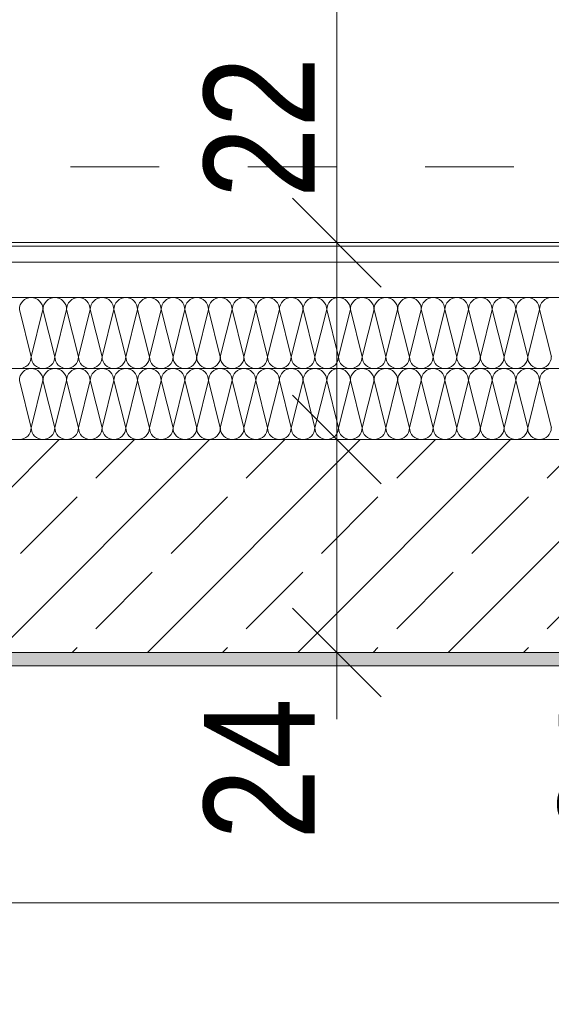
# Model space of a CAD drawing. Header units: metres. Extents: x -79 to 740, y -195 to 69.
# Tile 133 of 256: x 2.587 to 3.187, y 13.365 to 14.475. Entities that reach past the tile are written whole.
import ezdxf

# ---------------------------------------------------------------- set-up
doc = ezdxf.new("R2010")
doc.units = ezdxf.units.M
doc.header["$MEASUREMENT"] = 0
doc.linetypes.add('Untersicht', pattern=[0.1, 0.075, -0.025])
for name, color, linetype in [('00 Überdachte Pausenhalle', 7, 'Continuous'), ('95 Ausführungsplanung Bemaßung', 7, 'Continuous'), ('Neubau_10 Wand außen', 7, 'Continuous'), ('Neubau_95 Ausführungsplanung Bemaßung', 7, 'Continuous')]:
    doc.layers.add(name, color=color, linetype=linetype)
doc.styles.add('ERSTELLTER_STIL_2', font='ARIALN.TTF')
doc.dimstyles.new('ERSTELLTER_STIL__11', dxfattribs={"dimtxt": 0.125, "dimasz": 0.095143, "dimexe": 0.18, "dimexo": 0.0625, "dimgap": 0, "dimtad": 1, "dimtih": 1, "dimtoh": 1, "dimzin": 0, "dimdsep": 46, "dimtxsty": 'ERSTELLTER_STIL_2', "dimblk": 'ARROWHEAD_6', "dimblk1": 'ARROWHEAD_6', "dimblk2": 'ARROWHEAD_6', "dimcen": 0.09, "dimse1": 1, "dimse2": 1, "dimclrd": 7, "dimclre": 7, "dimclrt": 7, "dimazin": 0, "dimtfac": 1, "dimtdec": 4, "dimtmove": 2, "dimatfit": 3, "dimfxl": 1, "dimtolj": 1, "dimtzin": 0, "dimarcsym": 0})
doc.dimstyles.new('ERSTELLTER_STIL__4', dxfattribs={"dimtxt": 0.125, "dimasz": 0.095143, "dimexe": 0.18, "dimexo": 0.0625, "dimgap": 0, "dimtad": 1, "dimzin": 0, "dimdsep": 46, "dimtxsty": 'ERSTELLTER_STIL_2', "dimblk": 'ARROWHEAD_6', "dimblk1": 'ARROWHEAD_6', "dimblk2": 'ARROWHEAD_6', "dimcen": 0.09, "dimse1": 1, "dimse2": 1, "dimclrd": 7, "dimclre": 7, "dimclrt": 7, "dimazin": 0, "dimtfac": 1, "dimtdec": 4, "dimtmove": 0, "dimatfit": 3, "dimfxl": 1, "dimtolj": 1, "dimtzin": 0, "dimarcsym": 0})
doc.dimstyles.new('ERSTELLTER_STIL__5', dxfattribs={"dimtxt": 0.125, "dimasz": 0.095143, "dimexe": 0.18, "dimexo": 0.0625, "dimgap": 0, "dimtad": 1, "dimtih": 1, "dimtoh": 1, "dimzin": 0, "dimdsep": 46, "dimtxsty": 'ERSTELLTER_STIL_2', "dimblk": 'ARROWHEAD_6', "dimblk1": 'ARROWHEAD_6', "dimblk2": 'ARROWHEAD_6', "dimcen": 0.09, "dimse1": 1, "dimse2": 1, "dimclrd": 7, "dimclre": 7, "dimclrt": 7, "dimazin": 0, "dimtfac": 1, "dimtdec": 4, "dimtmove": 0, "dimatfit": 3, "dimfxl": 1, "dimtolj": 1, "dimtzin": 0, "dimarcsym": 0})
doc.dimstyles.new('ERSTELLTER_STIL__6', dxfattribs={"dimtxt": 0.125, "dimasz": 0.095143, "dimexe": 0.18, "dimexo": 0.0625, "dimgap": 0, "dimtad": 1, "dimzin": 0, "dimdsep": 46, "dimtxsty": 'ERSTELLTER_STIL_2', "dimblk": 'ARROWHEAD_6', "dimblk1": 'ARROWHEAD_6', "dimblk2": 'ARROWHEAD_6', "dimcen": 0.09, "dimse1": 1, "dimse2": 1, "dimclrd": 7, "dimclre": 7, "dimclrt": 7, "dimazin": 0, "dimtfac": 1, "dimtdec": 4, "dimtmove": 2, "dimatfit": 3, "dimfxl": 1, "dimtolj": 1, "dimtzin": 0, "dimarcsym": 0})
doc.dimstyles.new('ERSTELLTER_STIL__8', dxfattribs={"dimtxt": 0.125, "dimasz": 0.091787, "dimexe": 0.18, "dimexo": 0.04, "dimgap": 0, "dimtad": 1, "dimtih": 1, "dimtoh": 1, "dimzin": 0, "dimdsep": 46, "dimtxsty": 'ERSTELLTER_STIL_2', "dimblk": 'ARROWHEAD_5', "dimblk1": 'ARROWHEAD_5', "dimblk2": 'ARROWHEAD_5', "dimcen": 0.09, "dimclrd": 7, "dimclre": 7, "dimclrt": 7, "dimazin": 0, "dimtfac": 1, "dimtdec": 4, "dimtmove": 2, "dimatfit": 3, "dimfxl": 1, "dimtolj": 1, "dimtzin": 0, "dimarcsym": 0})
doc.dimstyles.new('ERSTELLTER_STIL__9', dxfattribs={"dimtxt": 0.175, "dimasz": 0.095143, "dimexe": 0.18, "dimexo": 0.0625, "dimgap": 0, "dimtad": 1, "dimzin": 0, "dimdsep": 46, "dimtxsty": 'ERSTELLTER_STIL_2', "dimblk": 'ARROWHEAD_6', "dimblk1": 'ARROWHEAD_6', "dimblk2": 'ARROWHEAD_6', "dimcen": 0.09, "dimse1": 1, "dimse2": 1, "dimclrd": 7, "dimclre": 7, "dimclrt": 7, "dimazin": 0, "dimtfac": 1, "dimtdec": 4, "dimtmove": 0, "dimatfit": 3, "dimfxl": 1, "dimtolj": 1, "dimtzin": 0, "dimarcsym": 0})

# ---------------------------------------------------------------- blocks, each defined once
blk = doc.blocks.new('*X111')
at = {"layer": 'Neubau_10 Wand außen', "color": 8, "linetype": 'Continuous', "lineweight": 9}
for p, q in [((2.5867, 14.1486), (2.6, 14.0952)), ((2.6133, 14.1486), (2.6, 14.0952)), ((2.6133, 14.1486), (2.6267, 14.0952)), ((2.64, 14.1486), (2.6267, 14.0952)), ((2.64, 14.1486), (2.6533, 14.0952)), ((2.6667, 14.1486), (2.6533, 14.0952)), ((2.6667, 14.1486), (2.68, 14.0952)), ((2.6933, 14.1486), (2.68, 14.0952)), ((2.6933, 14.1486), (2.7067, 14.0952)), ((2.72, 14.1486), (2.7067, 14.0952)), ((2.72, 14.1486), (2.7333, 14.0952)), ((2.7467, 14.1486), (2.7333, 14.0952)), ((2.7467, 14.1486), (2.76, 14.0952)), ((2.7733, 14.1486), (2.76, 14.0952)), ((2.7733, 14.1486), (2.7867, 14.0952)), ((2.8, 14.1486), (2.7867, 14.0952)), ((2.8, 14.1486), (2.8133, 14.0952)), ((2.8267, 14.1486), (2.8133, 14.0952)), ((2.8267, 14.1486), (2.84, 14.0952)), ((2.8533, 14.1486), (2.84, 14.0952)), ((2.8533, 14.1486), (2.8667, 14.0952)), ((2.88, 14.1486), (2.8667, 14.0952)), ((2.88, 14.1486), (2.8933, 14.0952)), ((2.9067, 14.1486), (2.8933, 14.0952)), ((2.9067, 14.1486), (2.92, 14.0952)), ((2.9333, 14.1486), (2.92, 14.0952)), ((2.9333, 14.1486), (2.9467, 14.0952)), ((2.96, 14.1486), (2.9467, 14.0952)), ((2.96, 14.1486), (2.9733, 14.0952)), ((2.9867, 14.1486), (2.9733, 14.0952)), ((2.9867, 14.1486), (3, 14.0952)), ((3.0133, 14.1486), (3, 14.0952)), ((3.0133, 14.1486), (3.0267, 14.0952)), ((3.04, 14.1486), (3.0267, 14.0952)), ((3.04, 14.1486), (3.0533, 14.0952)), ((3.0667, 14.1486), (3.0533, 14.0952)), ((3.0667, 14.1486), (3.08, 14.0952)), ((3.0933, 14.1486), (3.08, 14.0952)), ((3.0933, 14.1486), (3.1067, 14.0952)), ((3.12, 14.1486), (3.1067, 14.0952)), ((3.12, 14.1486), (3.1333, 14.0952)), ((3.1467, 14.1486), (3.1333, 14.0952)), ((3.1467, 14.1486), (3.16, 14.0952)), ((3.1733, 14.1486), (3.16, 14.0952)), ((3.1733, 14.1486), (3.1867, 14.0952))]:
    blk.add_line(p, q, dxfattribs=at)
for centre, start, end in [((2.6, 14.1486), 90, 180), ((2.6, 14.1486), 0, 90), ((2.6267, 14.1486), 90, 180), ((2.6267, 14.1486), 0, 90), ((2.6533, 14.1486), 90, 180), ((2.6533, 14.1486), 0, 90), ((2.68, 14.1486), 90, 180), ((2.68, 14.1486), 0, 90), ((2.7067, 14.1486), 90, 180), ((2.7067, 14.1486), 0, 90), ((2.7333, 14.1486), 90, 180), ((2.7333, 14.1486), 0, 90), ((2.76, 14.1486), 90, 180), ((2.76, 14.1486), 0, 90), ((2.7867, 14.1486), 90, 180), ((2.7867, 14.1486), 0, 90), ((2.8133, 14.1486), 90, 180), ((2.8133, 14.1486), 0, 90), ((2.84, 14.1486), 90, 180), ((2.84, 14.1486), 0, 90), ((2.8667, 14.1486), 90, 180), ((2.8667, 14.1486), 0, 90), ((2.8933, 14.1486), 90, 180), ((2.8933, 14.1486), 0, 90), ((2.92, 14.1486), 90, 180), ((2.92, 14.1486), 0, 90), ((2.9467, 14.1486), 90, 180), ((2.9467, 14.1486), 0, 90), ((2.9733, 14.1486), 90, 180), ((2.9733, 14.1486), 0, 90), ((3, 14.1486), 90, 180), ((3, 14.1486), 0, 90), ((3.0267, 14.1486), 90, 180), ((3.0267, 14.1486), 0, 90), ((3.0533, 14.1486), 90, 180), ((3.0533, 14.1486), 0, 90), ((3.08, 14.1486), 90, 180), ((3.08, 14.1486), 0, 90), ((3.1067, 14.1486), 90, 180), ((3.1067, 14.1486), 0, 90), ((3.1333, 14.1486), 90, 180), ((3.1333, 14.1486), 0, 90), ((3.16, 14.1486), 90, 180), ((3.16, 14.1486), 0, 90), ((3.1867, 14.1486), 90, 180), ((2.5867, 14.0952), 270, 0), ((2.6133, 14.0952), 180, 270), ((2.6133, 14.0952), 270, 0), ((2.64, 14.0952), 180, 270), ((2.64, 14.0952), 270, 0), ((2.6667, 14.0952), 180, 270), ((2.6667, 14.0952), 270, 0), ((2.6933, 14.0952), 180, 270), ((2.6933, 14.0952), 270, 0), ((2.72, 14.0952), 180, 270), ((2.72, 14.0952), 270, 0), ((2.7467, 14.0952), 180, 270), ((2.7467, 14.0952), 270, 0), ((2.7733, 14.0952), 180, 270), ((2.7733, 14.0952), 270, 0), ((2.8, 14.0952), 180, 270), ((2.8, 14.0952), 270, 0), ((2.8267, 14.0952), 180, 270), ((2.8267, 14.0952), 270, 0), ((2.8533, 14.0952), 180, 270), ((2.8533, 14.0952), 270, 0), ((2.88, 14.0952), 180, 270), ((2.88, 14.0952), 270, 0), ((2.9067, 14.0952), 180, 270), ((2.9067, 14.0952), 270, 0), ((2.9333, 14.0952), 180, 270), ((2.9333, 14.0952), 270, 0), ((2.96, 14.0952), 180, 270), ((2.96, 14.0952), 270, 0), ((2.9867, 14.0952), 180, 270), ((2.9867, 14.0952), 270, 0), ((3.0133, 14.0952), 180, 270), ((3.0133, 14.0952), 270, 0), ((3.04, 14.0952), 180, 270), ((3.04, 14.0952), 270, 0), ((3.0667, 14.0952), 180, 270), ((3.0667, 14.0952), 270, 0), ((3.0933, 14.0952), 180, 270), ((3.0933, 14.0952), 270, 0), ((3.12, 14.0952), 180, 270), ((3.12, 14.0952), 270, 0), ((3.1467, 14.0952), 180, 270), ((3.1467, 14.0952), 270, 0), ((3.1733, 14.0952), 180, 270), ((3.1733, 14.0952), 270, 0)]:
    blk.add_arc(centre, 0.0133, start, end, dxfattribs=at)
blk = doc.blocks.new('*X112')
at = {"layer": 'Neubau_10 Wand außen', "color": 8, "linetype": 'Continuous', "lineweight": 9}
for p, q in [((2.5867, 14.0686), (2.6, 14.0152)), ((2.6133, 14.0686), (2.6, 14.0152)), ((2.6133, 14.0686), (2.6267, 14.0152)), ((2.64, 14.0686), (2.6267, 14.0152)), ((2.64, 14.0686), (2.6533, 14.0152)), ((2.6667, 14.0686), (2.6533, 14.0152)), ((2.6667, 14.0686), (2.68, 14.0152)), ((2.6933, 14.0686), (2.68, 14.0152)), ((2.6933, 14.0686), (2.7067, 14.0152)), ((2.72, 14.0686), (2.7067, 14.0152)), ((2.72, 14.0686), (2.7333, 14.0152)), ((2.7467, 14.0686), (2.7333, 14.0152)), ((2.7467, 14.0686), (2.76, 14.0152)), ((2.7733, 14.0686), (2.76, 14.0152)), ((2.7733, 14.0686), (2.7867, 14.0152)), ((2.8, 14.0686), (2.7867, 14.0152)), ((2.8, 14.0686), (2.8133, 14.0152)), ((2.8267, 14.0686), (2.8133, 14.0152)), ((2.8267, 14.0686), (2.84, 14.0152)), ((2.8533, 14.0686), (2.84, 14.0152)), ((2.8533, 14.0686), (2.8667, 14.0152)), ((2.88, 14.0686), (2.8667, 14.0152)), ((2.88, 14.0686), (2.8933, 14.0152)), ((2.9067, 14.0686), (2.8933, 14.0152)), ((2.9067, 14.0686), (2.92, 14.0152)), ((2.9333, 14.0686), (2.92, 14.0152)), ((2.9333, 14.0686), (2.9467, 14.0152)), ((2.96, 14.0686), (2.9467, 14.0152)), ((2.96, 14.0686), (2.9733, 14.0152)), ((2.9867, 14.0686), (2.9733, 14.0152)), ((2.9867, 14.0686), (3, 14.0152)), ((3.0133, 14.0686), (3, 14.0152)), ((3.0133, 14.0686), (3.0267, 14.0152)), ((3.04, 14.0686), (3.0267, 14.0152)), ((3.04, 14.0686), (3.0533, 14.0152)), ((3.0667, 14.0686), (3.0533, 14.0152)), ((3.0667, 14.0686), (3.08, 14.0152)), ((3.0933, 14.0686), (3.08, 14.0152)), ((3.0933, 14.0686), (3.1067, 14.0152)), ((3.12, 14.0686), (3.1067, 14.0152)), ((3.12, 14.0686), (3.1333, 14.0152)), ((3.1467, 14.0686), (3.1333, 14.0152)), ((3.1467, 14.0686), (3.16, 14.0152)), ((3.1733, 14.0686), (3.16, 14.0152)), ((3.1733, 14.0686), (3.1867, 14.0152))]:
    blk.add_line(p, q, dxfattribs=at)
for centre, start, end in [((2.6, 14.0686), 90, 180), ((2.6, 14.0686), 0, 90), ((2.6267, 14.0686), 90, 180), ((2.6267, 14.0686), 0, 90), ((2.6533, 14.0686), 90, 180), ((2.6533, 14.0686), 0, 90), ((2.68, 14.0686), 90, 180), ((2.68, 14.0686), 0, 90), ((2.7067, 14.0686), 90, 180), ((2.7067, 14.0686), 0, 90), ((2.7333, 14.0686), 90, 180), ((2.7333, 14.0686), 0, 90), ((2.76, 14.0686), 90, 180), ((2.76, 14.0686), 0, 90), ((2.7867, 14.0686), 90, 180), ((2.7867, 14.0686), 0, 90), ((2.8133, 14.0686), 90, 180), ((2.8133, 14.0686), 0, 90), ((2.84, 14.0686), 90, 180), ((2.84, 14.0686), 0, 90), ((2.8667, 14.0686), 90, 180), ((2.8667, 14.0686), 0, 90), ((2.8933, 14.0686), 90, 180), ((2.8933, 14.0686), 0, 90), ((2.92, 14.0686), 90, 180), ((2.92, 14.0686), 0, 90), ((2.9467, 14.0686), 90, 180), ((2.9467, 14.0686), 0, 90), ((2.9733, 14.0686), 90, 180), ((2.9733, 14.0686), 0, 90), ((3, 14.0686), 90, 180), ((3, 14.0686), 0, 90), ((3.0267, 14.0686), 90, 180), ((3.0267, 14.0686), 0, 90), ((3.0533, 14.0686), 90, 180), ((3.0533, 14.0686), 0, 90), ((3.08, 14.0686), 90, 180), ((3.08, 14.0686), 0, 90), ((3.1067, 14.0686), 90, 180), ((3.1067, 14.0686), 0, 90), ((3.1333, 14.0686), 90, 180), ((3.1333, 14.0686), 0, 90), ((3.16, 14.0686), 90, 180), ((3.16, 14.0686), 0, 90), ((3.1867, 14.0686), 90, 180), ((2.5867, 14.0152), 270, 0), ((2.6133, 14.0152), 180, 270), ((2.6133, 14.0152), 270, 0), ((2.64, 14.0152), 180, 270), ((2.64, 14.0152), 270, 0), ((2.6667, 14.0152), 180, 270), ((2.6667, 14.0152), 270, 0), ((2.6933, 14.0152), 180, 270), ((2.6933, 14.0152), 270, 0), ((2.72, 14.0152), 180, 270), ((2.72, 14.0152), 270, 0), ((2.7467, 14.0152), 180, 270), ((2.7467, 14.0152), 270, 0), ((2.7733, 14.0152), 180, 270), ((2.7733, 14.0152), 270, 0), ((2.8, 14.0152), 180, 270), ((2.8, 14.0152), 270, 0), ((2.8267, 14.0152), 180, 270), ((2.8267, 14.0152), 270, 0), ((2.8533, 14.0152), 180, 270), ((2.8533, 14.0152), 270, 0), ((2.88, 14.0152), 180, 270), ((2.88, 14.0152), 270, 0), ((2.9067, 14.0152), 180, 270), ((2.9067, 14.0152), 270, 0), ((2.9333, 14.0152), 180, 270), ((2.9333, 14.0152), 270, 0), ((2.96, 14.0152), 180, 270), ((2.96, 14.0152), 270, 0), ((2.9867, 14.0152), 180, 270), ((2.9867, 14.0152), 270, 0), ((3.0133, 14.0152), 180, 270), ((3.0133, 14.0152), 270, 0), ((3.04, 14.0152), 180, 270), ((3.04, 14.0152), 270, 0), ((3.0667, 14.0152), 180, 270), ((3.0667, 14.0152), 270, 0), ((3.0933, 14.0152), 180, 270), ((3.0933, 14.0152), 270, 0), ((3.12, 14.0152), 180, 270), ((3.12, 14.0152), 270, 0), ((3.1467, 14.0152), 180, 270), ((3.1467, 14.0152), 270, 0), ((3.1733, 14.0152), 180, 270), ((3.1733, 14.0152), 270, 0)]:
    blk.add_arc(centre, 0.0133, start, end, dxfattribs=at)
blk = doc.blocks.new('*D391')
at = {"layer": '95 Ausführungsplanung Bemaßung', "color": 7, "linetype": 'Continuous', "lineweight": 9}
for p, q in [((0.6733, 14.8822), (0.6733, 15.07)), ((4.1443, 14.8822), (4.1443, 15.07)), ((0.7233, 15.0262), (0.6232, 14.9261)), ((4.0942, 14.9261), (4.1944, 15.0262)), ((0.5981, 14.9761), (0.6733, 14.9761)), ((0.6733, 14.9761), (4.1443, 14.9761)), ((4.1443, 14.9761), (4.2194, 14.9761))]:
    blk.add_line(p, q, dxfattribs=at)
at = {"layer": '95 Ausführungsplanung Bemaßung', "color": 7, "lineweight": 9, "insert": (2.2679, 15.0011), "char_height": 0.125, "attachment_point": 7, "style": 'ERSTELLTER_STIL_2'}
blk.add_mtext('\\A1;{\\pql;\\fArial Narrow|b0|i0|c0|p0;\\W1.000000;3,47}', dxfattribs=at)
blk = doc.blocks.new('ARROWHEAD_6')
at = {"color": 0, "linetype": 'Continuous', "lineweight": 0}
for p, q in [((-0.5, -0.5), (0.5, 0.5)), ((0, 0), (-1, 0))]:
    blk.add_line(p, q, dxfattribs=at)
blk = doc.blocks.new('*D401')
at = {"layer": '95 Ausführungsplanung Bemaßung', "color": 7, "linetype": 'Continuous', "lineweight": 9}
for p, q in [((8.7182, 13.5838), (8.7469, 13.6532)), ((8.7453, 13.5183), (8.6911, 13.6492)), ((8.8049, 13.5478), (8.6314, 13.6197)), ((3.9184, 1.9961), (8.7182, 13.5838)), ((3.8913, 2.0616), (3.9455, 1.9307)), ((4.0052, 1.9602), (3.8317, 2.0321)), ((3.8897, 1.9267), (3.9184, 1.9961))]:
    blk.add_line(p, q, dxfattribs=at)
at = {"layer": '95 Ausführungsplanung Bemaßung', "color": 7, "lineweight": 9, "insert": (6.4193, 8.0992), "char_height": 0.125, "attachment_point": 7, "rotation": 67.5, "style": 'ERSTELLTER_STIL_2'}
blk.add_mtext('\\A1;{\\pql;\\fArial Narrow|b0|i0|c0|p0;\\W1.000000;12,54}', dxfattribs=at)
blk = doc.blocks.new('*D730')
at = {"layer": '95 Ausführungsplanung Bemaßung', "color": 7, "linetype": 'Continuous', "lineweight": 9}
for p, q in [((3.2948, 14.052), (3.3949, 13.9518)), ((3.4387, 14.0019), (3.251, 14.0019)), ((3.3448, 13.7619), (3.3448, 14.0019)), ((3.2948, 13.812), (3.3949, 13.7118)), ((3.4387, 13.7619), (3.251, 13.7619)), ((3.3448, 13.6868), (3.3448, 13.7619))]:
    blk.add_line(p, q, dxfattribs=at)
at = {"layer": '95 Ausführungsplanung Bemaßung', "color": 7, "lineweight": 9, "insert": (3.3198, 13.5509), "char_height": 0.125, "attachment_point": 7, "rotation": 90, "style": 'ERSTELLTER_STIL_2'}
blk.add_mtext('\\A1;{\\pql;\\fArial Narrow|b0|i0|c0|p0;\\W1.000000;24}', dxfattribs=at)
blk = doc.blocks.new('*D731')
at = {"layer": '95 Ausführungsplanung Bemaßung', "color": 7, "linetype": 'Continuous', "lineweight": 9}
for p, q in [((3.2948, 16.812), (3.3949, 16.7118)), ((3.4387, 16.7619), (3.251, 16.7619)), ((3.3448, 14.0019), (3.3448, 16.7619)), ((3.2948, 14.052), (3.3949, 13.9518)), ((3.4387, 14.0019), (3.251, 14.0019))]:
    blk.add_line(p, q, dxfattribs=at)
at = {"layer": '95 Ausführungsplanung Bemaßung', "color": 7, "lineweight": 9, "char_height": 0.125, "attachment_point": 7, "rotation": 90, "style": 'ERSTELLTER_STIL_2'}
for s, insert in [('\\A1;{\\pql;\\fArial Narrow|b0|i0|c0|p0;\\W1.000000;24}', (3.3198, 16.5509)), ('\\A1;{\\pql;\\fArial Narrow|b0|i0|c0|p0;\\W1.000000;2,76}', (3.3198, 15.2411))]:
    blk.add_mtext(s, dxfattribs=dict(at, insert=insert))
blk = doc.blocks.new('*D733')
at = {"layer": '95 Ausführungsplanung Bemaßung', "color": 7, "linetype": 'Continuous', "lineweight": 9}
for p, q in [((2.8948, 14.052), (2.9949, 13.9518)), ((3.0387, 14.0019), (2.851, 14.0019)), ((2.9448, 13.7619), (2.9448, 14.0019)), ((2.8948, 13.812), (2.9949, 13.7118)), ((3.0387, 13.7619), (2.851, 13.7619)), ((2.9448, 13.6868), (2.9448, 13.7619))]:
    blk.add_line(p, q, dxfattribs=at)
at = {"layer": '95 Ausführungsplanung Bemaßung', "color": 7, "lineweight": 9, "insert": (2.9198, 13.5509), "char_height": 0.125, "attachment_point": 7, "rotation": 90, "style": 'ERSTELLTER_STIL_2'}
blk.add_mtext('\\A1;{\\pql;\\fArial Narrow|b0|i0|c0|p0;\\W1.000000;24}', dxfattribs=at)
blk = doc.blocks.new('*D734')
at = {"layer": '95 Ausführungsplanung Bemaßung', "color": 7, "linetype": 'Continuous', "lineweight": 9}
for p, q in [((2.8948, 14.274), (2.9949, 14.1738)), ((3.0387, 14.2239), (2.851, 14.2239)), ((2.9448, 14.0019), (2.9448, 14.2239)), ((2.8948, 14.052), (2.9949, 13.9518)), ((3.0387, 14.0019), (2.851, 14.0019))]:
    blk.add_line(p, q, dxfattribs=at)
blk = doc.blocks.new('*D735')
at = {"layer": '95 Ausführungsplanung Bemaßung', "color": 7, "linetype": 'Continuous', "lineweight": 9}
for p, q in [((2.8948, 16.645), (2.9949, 16.5448)), ((3.0387, 16.5949), (2.851, 16.5949)), ((2.9448, 14.2239), (2.9448, 16.5949)), ((2.8948, 14.274), (2.9949, 14.1738)), ((3.0387, 14.2239), (2.851, 14.2239))]:
    blk.add_line(p, q, dxfattribs=at)
at = {"layer": '95 Ausführungsplanung Bemaßung', "color": 7, "lineweight": 9, "char_height": 0.125, "attachment_point": 7, "rotation": 90, "style": 'ERSTELLTER_STIL_2'}
for s, insert in [('\\A1;{\\pql;\\fArial Narrow|b0|i0|c0|p0;\\W1.000000;16\\fArial Narrow|b0|i0|c0|p0;\\W1.000000;\\A1{\\H.66x;\\S5^  ;}}', (2.9261, 16.3307)), ('\\A1;{\\pql;\\fArial Narrow|b0|i0|c0|p0;\\W1.000000;2,37}', (2.9198, 15.2686)), ('\\A1;{\\pql;\\fArial Narrow|b0|i0|c0|p0;\\W1.000000;22}', (2.9198, 14.274))]:
    blk.add_mtext(s, dxfattribs=dict(at, insert=insert))
blk = doc.blocks.new('*D738')
at = {"layer": '95 Ausführungsplanung Bemaßung', "color": 7, "linetype": 'Continuous', "lineweight": 9}
for p, q in [((4.7909, 14.052), (4.891, 13.9518)), ((4.9348, 14.0019), (4.7471, 14.0019)), ((4.8409, 13.7619), (4.8409, 14.0019)), ((4.7909, 13.812), (4.891, 13.7118)), ((4.9348, 13.7619), (4.7471, 13.7619)), ((4.8409, 13.6868), (4.8409, 13.7619))]:
    blk.add_line(p, q, dxfattribs=at)
at = {"layer": '95 Ausführungsplanung Bemaßung', "color": 7, "lineweight": 9, "insert": (4.8159, 13.5509), "char_height": 0.125, "attachment_point": 7, "rotation": 90, "style": 'ERSTELLTER_STIL_2'}
blk.add_mtext('\\A1;{\\pql;\\fArial Narrow|b0|i0|c0|p0;\\W1.000000;24}', dxfattribs=at)
blk = doc.blocks.new('*D739')
at = {"layer": '95 Ausführungsplanung Bemaßung', "color": 7, "linetype": 'Continuous', "lineweight": 9}
for p, q in [((4.7909, 14.427), (4.891, 14.3268)), ((4.9348, 14.3769), (4.7471, 14.3769)), ((4.8409, 14.0019), (4.8409, 14.3769)), ((4.7909, 14.052), (4.891, 13.9518)), ((4.9348, 14.0019), (4.7471, 14.0019))]:
    blk.add_line(p, q, dxfattribs=at)
at = {"layer": '95 Ausführungsplanung Bemaßung', "color": 7, "lineweight": 9, "insert": (4.8222, 14.0824), "char_height": 0.125, "attachment_point": 7, "rotation": 90, "style": 'ERSTELLTER_STIL_2'}
blk.add_mtext('\\A1;{\\pql;\\fArial Narrow|b0|i0|c0|p0;\\W1.000000;37\\fArial Narrow|b0|i0|c0|p0;\\W1.000000;\\A1{\\H.66x;\\S5^  ;}}', dxfattribs=at)
blk = doc.blocks.new('*D772')
at = {"layer": '95 Ausführungsplanung Bemaßung', "color": 7, "linetype": 'Continuous', "lineweight": 9}
for p, q in [((2.7862, 26.1188), (2.815, 26.1882)), ((2.8133, 26.0534), (2.7591, 26.1842)), ((2.873, 26.0829), (2.6995, 26.1548)), ((-9.7372, -4.1153), (2.7862, 26.1188)), ((-9.7643, -4.0499), (-9.7101, -4.1807)), ((-9.6504, -4.1512), (-9.8239, -4.0794)), ((-9.7659, -4.1847), (-9.7372, -4.1153))]:
    blk.add_line(p, q, dxfattribs=at)
at = {"layer": '95 Ausführungsplanung Bemaßung', "color": 7, "lineweight": 9, "insert": (-3.5814, 10.731), "char_height": 0.175, "attachment_point": 7, "rotation": 67.5, "style": 'ERSTELLTER_STIL_2'}
blk.add_mtext('\\A1;{\\pql;\\fArial Narrow|b0|i0|c0|p0;\\W1.000000;32,72\\fArial Narrow|b0|i0|c0|p0;\\W1.000000;\\A1{\\H.66x;\\S5^  ;}}', dxfattribs=at)
blk = doc.blocks.new('*D798')
at = {"layer": '95 Ausführungsplanung Bemaßung', "color": 7, "linetype": 'Continuous', "lineweight": 9}
for p, q in [((0.6733, 14.5822), (0.6733, 14.77)), ((0.8216, 14.5822), (0.8216, 14.77)), ((0.7233, 14.7262), (0.6232, 14.6261)), ((0.8717, 14.7262), (0.7715, 14.6261)), ((0.5981, 14.6761), (0.6733, 14.6761)), ((0.6733, 14.6761), (0.8216, 14.6761)), ((0.8216, 14.6761), (4.3113, 14.6761))]:
    blk.add_line(p, q, dxfattribs=at)
at = {"layer": '95 Ausführungsplanung Bemaßung', "color": 7, "lineweight": 9, "insert": (0.4622, 14.7011), "char_height": 0.125, "attachment_point": 7, "style": 'ERSTELLTER_STIL_2'}
blk.add_mtext('\\A1;{\\pql;\\fArial Narrow|b0|i0|c0|p0;\\W1.000000;15}', dxfattribs=at)
blk = doc.blocks.new('*D799')
at = {"layer": '95 Ausführungsplanung Bemaßung', "color": 7, "linetype": 'Continuous', "lineweight": 9}
for p, q in [((4.3113, 14.5822), (4.3113, 14.77)), ((0.8717, 14.7262), (0.7715, 14.6261)), ((4.3614, 14.7262), (4.2612, 14.6261)), ((0.8216, 14.6761), (4.3113, 14.6761))]:
    blk.add_line(p, q, dxfattribs=at)
at = {"layer": '95 Ausführungsplanung Bemaßung', "color": 7, "lineweight": 9, "char_height": 0.125, "attachment_point": 7, "style": 'ERSTELLTER_STIL_2'}
for s, insert in [('\\A1;{\\pql;\\fArial Narrow|b0|i0|c0|p0;\\W1.000000;3,49}', (2.4256, 14.7011)), ('\\A1;{\\pql;\\fArial Narrow|b0|i0|c0|p0;\\W1.000000;24}', (4.1003, 14.7011))]:
    blk.add_mtext(s, dxfattribs=dict(at, insert=insert))
blk = doc.blocks.new('*D846')
at = {"layer": '95 Ausführungsplanung Bemaßung', "color": 7, "linetype": 'Continuous', "lineweight": 9}
for p, q in [((0.982, 13.3857), (0.982, 13.5734)), ((8.0283, 13.3857), (8.0283, 13.5734)), ((1.032, 13.5296), (0.9319, 13.4295)), ((7.9783, 13.4295), (8.0784, 13.5296)), ((0.9068, 13.4796), (0.982, 13.4796)), ((0.982, 13.4796), (8.0283, 13.4796)), ((8.0283, 13.4796), (8.1034, 13.4796))]:
    blk.add_line(p, q, dxfattribs=at)
at = {"layer": '95 Ausführungsplanung Bemaßung', "color": 7, "lineweight": 9, "insert": (4.1778, 13.4755), "char_height": 0.125, "attachment_point": 7, "style": 'ERSTELLTER_STIL_2'}
blk.add_mtext('\\A1;{\\pql;\\fArial Narrow|b0|i0|c0|p0;\\W1.000000;7,04\\fArial Narrow|b0|i0|c0|p0;\\W1.000000;\\A1{\\H.66x;\\S5^  ;}}', dxfattribs=at)
blk = doc.blocks.new('*D857')
at = {"layer": 'Neubau_95 Ausführungsplanung Bemaßung', "linetype": 'Continuous', "lineweight": 9}
for points in [[(2.0998, 13.7619), (2.071, 13.6697), (2.1209, 13.6676)], [(0.5542, 12.7291), (0.6332, 12.6736), (0.6504, 12.7205)]]:
    blk.add_hatch(color=7, dxfattribs=at).paths.add_polyline_path(points)
at = {"layer": 'Neubau_95 Ausführungsplanung Bemaßung', "color": 7, "linetype": 'Continuous', "lineweight": 9}
for p, q in [((2.0998, 13.7619), (2.071, 13.6697)), ((2.0998, 13.7619), (2.1209, 13.6676)), ((2.1209, 13.6676), (2.071, 13.6697)), ((0.5542, 12.7291), (0.6504, 12.7205)), ((0.5542, 12.7291), (0.6332, 12.6736)), ((0.6504, 12.7205), (0.6332, 12.6736))]:
    blk.add_line(p, q, dxfattribs=at)
blk.add_arc((0.982, 13.7619), 1.1179, 252.2835, 355.2165, dxfattribs=at)
at = {"layer": 'Neubau_95 Ausführungsplanung Bemaßung', "color": 7, "lineweight": 9, "char_height": 0.125, "attachment_point": 7, "style": 'ERSTELLTER_STIL_2'}
for s, insert in [('\\A1;{\\pql;\\fArial Narrow|b0|i0|c0|p0;\\W1.000000;ca. 112,50°}', (1.2625, 12.6794)), ('\\A1;{\\pql;\\fArial Narrow|b0|i0|c0|p0;\\W1.000000;parallel zum Bestand}', (1.2625, 12.5044))]:
    blk.add_mtext(s, dxfattribs=dict(at, insert=insert))
blk = doc.blocks.new('ARROWHEAD_5')
at = {"linetype": 'Continuous', "lineweight": 0}
blk.add_hatch(color=0, dxfattribs=at).paths.add_polyline_path([(-1, 0.2679), (0, 0), (-1, -0.2679)])
at = {"color": 0, "linetype": 'Continuous', "lineweight": 0}
blk.add_line((0, 0), (-1, 0), dxfattribs=at)

msp = doc.modelspace()

# ---------------------------------------------------------------- hatches: boundary and pattern name
at = {"layer": 'Neubau_10 Wand außen', "linetype": 'Continuous', "lineweight": 9}
h = msp.add_hatch(dxfattribs=at)
h.set_pattern_fill('Holzwerkstoff_Sperrholz__D2', color=8, style=0, pattern_type=2)
h.set_pattern_definition([(0, (0, 0), (0, 0.03), [])])
h.paths.add_polyline_path([(0.688, 14.2019), (4.5295, 14.2019), (4.5295, 14.2239), (0.6971, 14.2239)])
at = {"layer": 'Neubau_10 Wand außen', "linetype": 'Continuous', "lineweight": 0, "true_color": 0x000000}
h = msp.add_hatch(dxfattribs=at)
h.set_pattern_fill('Beton_Stahlbeton_0001', color=18, style=0, pattern_type=2)
h.set_pattern_definition([(45, (0, 0), (-0.0848528, 0.0848528), []), (45, (-0.04243, 0.04243), (-0.0848528, 0.0848528), [0.09, -0.03])])
h.paths.add_polyline_path([(0.982, 13.7619), (4.5295, 13.7619), (4.5295, 14.0019), (1.0814, 14.0019)])
h = msp.add_hatch(dxfattribs=at)
h.set_pattern_fill('Gips_0001', color=18, style=0, pattern_type=2)
h.set_pattern_definition([(45, (0, 0), (-0.01767767, 0.01767767), [0, -0.025])])
h.paths.add_polyline_path([(0.992, 13.7469), (4.5295, 13.7469), (4.5295, 13.7619), (0.9982, 13.7619)])

# ---------------------------------------------------------------- linework, layer by layer
at = {"layer": '00 Überdachte Pausenhalle', "color": 8, "linetype": 'Untersicht', "lineweight": 9}
msp.add_lwpolyline([(-15.2511, 16.5094), (4.1443, 16.5094), (4.1443, 14.3094), (-15.2511, 14.3094)], close=True, dxfattribs=at)
at = {"layer": 'Neubau_10 Wand außen', "color": 7, "linetype": 'Continuous', "lineweight": 13}
for p, q in [((4.5295, 14.2019), (0.7313, 14.2019)), ((4.5295, 14.1619), (0.8013, 14.1619)), ((4.5295, 14.0819), (0.8547, 14.0819)), ((4.5295, 14.0019), (1.0814, 14.0019)), ((0.9982, 13.7619), (4.5295, 13.7619))]:
    msp.add_line(p, q, dxfattribs=at)
at = {"layer": 'Neubau_10 Wand außen', "color": 7, "linetype": 'Continuous', "lineweight": 13, "flags": 128}
for points in [[(4.5295, 14.2239), (0.6971, 14.2239)], [(0.992, 13.7469), (4.5295, 13.7469)]]:
    msp.add_lwpolyline(points, dxfattribs=at)

# ---------------------------------------------------------------- block references
at = {"layer": 'Neubau_10 Wand außen', "color": 7, "lineweight": 9}
for name in ['*X111', '*X112']:
    msp.add_blockref(name, (0, 0), dxfattribs=at)

# ---------------------------------------------------------------- dimensions: what is measured, and where the dimension line sits
at = {"layer": '95 Ausführungsplanung Bemaßung', "color": 7, "linetype": 'Continuous', "lineweight": 9}
for base, p1, p2, angle, dimstyle, picture, middle, turn in [((2.7862, 26.1188), (-7.3352, -5.1102), (5.1882, 25.1239), 67.5, 'ERSTELLTER_STIL__9', '*D772', (-3.4975, 11.2686), 67.5), ((2.9448, 16.5949), (4.1443, 14.2239), (4.1443, 16.5949), 90, 'ERSTELLTER_STIL__4', '*D735', (2.8573, 15.4304), 90), ((3.3448, 16.7619), (2.6756, 14.0019), (3.4087, 16.7619), 90, 'ERSTELLTER_STIL__4', '*D731', (3.2573, 15.4029), 90), ((4.8409464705, 14.3769001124), (2.6755715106, 14.0019001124), (4.4012966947, 14.3769001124), 90, 'ERSTELLTER_STIL__4', '*D739', (4.7534464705, 14.3457751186), 90), ((2.9448, 14.2239), (2.6756, 14.0019), (4.1443, 14.2239), 90, 'ERSTELLTER_STIL__4', '*D734', (2.8573, 14.3691), 90), ((3.3448, 14.0019), (2.7558, 13.7619), (2.6756, 14.0019), 90, 'ERSTELLTER_STIL__4', '*D730', (3.2573, 13.646), 90), ((2.9448, 14.0019), (2.7558, 13.7619), (2.6756, 14.0019), 90, 'ERSTELLTER_STIL__4', '*D733', (2.8573, 13.646), 90), ((4.8409, 14.0019), (2.7558, 13.7619), (2.6756, 14.0019), 90, 'ERSTELLTER_STIL__4', '*D738', (4.7534, 13.646), 90), ((8.7182, 13.5838), (2.7423, 2.4833), (8.2881, 13.7619), 67.5, 'ERSTELLTER_STIL__6', '*D401', (6.4417, 8.3166), 67.5)]:
    dim = msp.add_linear_dim(base=base, p1=p1, p2=p2, angle=angle, dimstyle=dimstyle, dxfattribs=at)
    dim.commit()
    dim.dimension.update_dxf_attribs({"geometry": picture, "text_midpoint": middle, "dimtype": 160, "text_rotation": turn})
for base, p1, p2, dimstyle, picture, middle in [((4.3113, 14.6761), (0.8216, 14.0019), (4.3113, 15.3819), 'ERSTELLTER_STIL__5', '*D799', (2.5874, 14.7636)), ((4.1443, 14.9761), (0.6733, 14.2239), (4.1443, 14.3769), 'ERSTELLTER_STIL__5', '*D391', (2.4298, 15.0636)), ((0.8216, 14.6761), (0.6733, 14.2239), (0.8216, 14.0019), 'ERSTELLTER_STIL__5', '*D798', (0.5574, 14.7636)), ((8.0283, 13.4796), (0.982, 13.7619), (8.0283, 13.7619), 'ERSTELLTER_STIL__11', '*D846', (4.5079, 13.5671))]:
    dim = msp.add_linear_dim(base=base, p1=p1, p2=p2, dimstyle=dimstyle, dxfattribs=at)
    dim.commit()
    dim.dimension.update_dxf_attribs({"geometry": picture, "text_midpoint": middle, "dimtype": 160})
at = {"layer": 'Neubau_95 Ausführungsplanung Bemaßung', "color": 7, "linetype": 'Continuous', "lineweight": 9}
dim = msp.add_angular_dim_3p(base=(1.603, 12.8324), center=(0.982, 13.7619), p1=(-2.656, 4.9791), p2=(4.5295, 13.7619), text='ca. 112,50°^Mparallel zum Bestand', dimstyle='ERSTELLTER_STIL__8', dxfattribs=at)
dim.commit()
dim.dimension.update_dxf_attribs({"geometry": '*D857', "text_midpoint": (2.0702, 12.5669), "dimtype": 165})

doc.saveas('drawing.dxf')
